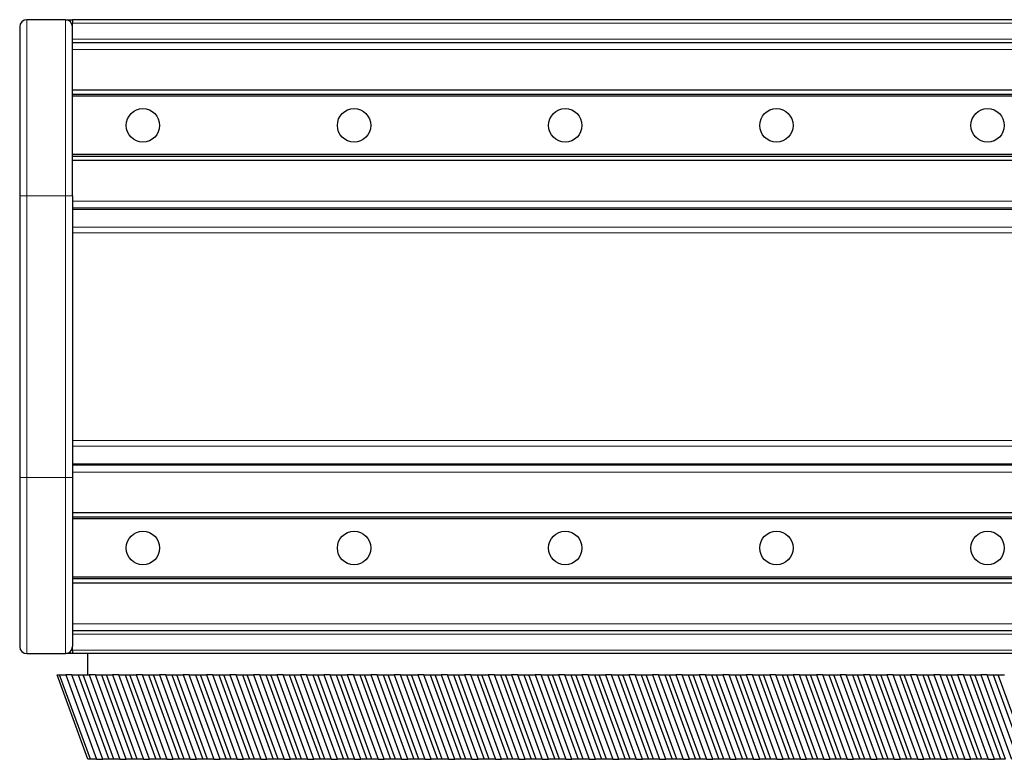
# Model space of a CAD drawing. Header units: millimetres. Extents: x 0 to 4200, y 0 to 2970.
# Tile 10 of 17: x 1454 to 1733, y 1578 to 1788. Entities that reach past the tile are written whole.
import ezdxf

# ---------------------------------------------------------------- set-up
doc = ezdxf.new("R2010")
doc.units = ezdxf.units.MM
doc.header["$LTSCALE"] = 7
doc.layers.add('Visibile (ISO)', color=7, linetype='Continuous', lineweight=25)
doc.layers.add('Visibile sottile (ISO)', color=7, linetype='Continuous', lineweight=13)

msp = doc.modelspace()

# ---------------------------------------------------------------- linework, layer by layer
at = {"layer": 'Visibile (ISO)'}
for p, q in [((1466.69, 1787.83), (1455.69, 1787.83)), ((1466.69, 1787.83), (1468.69, 1787.83)), ((1946.99, 1787.83), (1468.69, 1787.83)), ((1468.69, 1787.83), (1468.69, 1786.83)), ((1453.69, 1785.83), (1453.69, 1737.83)), ((1468.69, 1785.95), (1468.69, 1786.83)), ((1468.69, 1785.83), (1468.69, 1785.95)), ((1468.69, 1737.83), (1468.69, 1785.83)), ((1468.69, 1781.33), (1873.69, 1781.33)), ((1873.69, 1767.83), (1468.69, 1767.83)), ((1873.69, 1766.63), (1468.69, 1766.63)), ((1873.69, 1766.13), (1468.69, 1766.13)), ((1873.69, 1749.53), (1468.69, 1749.53)), ((1873.69, 1749.03), (1468.69, 1749.03)), ((1873.69, 1747.83), (1468.69, 1747.83)), ((1453.69, 1737.83), (1453.69, 1657.83)), ((1468.69, 1737.83), (1468.69, 1657.83)), ((1866.45, 1734.33), (1468.69, 1734.33)), ((1866.45, 1661.33), (1468.69, 1661.33)), ((1453.69, 1657.83), (1453.69, 1609.83)), ((1468.69, 1657.83), (1468.69, 1609.83)), ((1873.69, 1647.83), (1468.69, 1647.83)), ((1873.69, 1646.63), (1468.69, 1646.63)), ((1873.69, 1646.13), (1468.69, 1646.13)), ((1873.69, 1629.53), (1468.69, 1629.53)), ((1873.69, 1629.03), (1468.69, 1629.03)), ((1873.69, 1627.83), (1468.69, 1627.83)), ((1873.69, 1614.33), (1468.69, 1614.33)), ((1468.69, 1609.72), (1468.69, 1609.83)), ((1468.69, 1608.83), (1468.69, 1609.72)), ((1468.69, 1608.83), (1468.69, 1607.83)), ((1455.69, 1607.83), (1466.69, 1607.83)), ((1468.69, 1607.83), (1466.69, 1607.83)), ((1889.23, 1607.83), (1468.69, 1607.83)), ((1473.05, 1601.83), (1473.05, 1607.83)), ((1473.05, 1577.83), (1464.32, 1601.83)), ((1464.32, 1601.83), (1465.02, 1601.83)), ((1465.02, 1601.83), (1466.77, 1601.83)), ((1473.76, 1577.83), (1465.02, 1601.83)), ((1468.54, 1601.83), (1466.77, 1601.83)), ((1466.77, 1601.83), (1475.5, 1577.83)), ((1468.54, 1601.83), (1470.28, 1601.83)), ((1477.27, 1577.83), (1468.54, 1601.83)), ((1470.28, 1601.83), (1479.02, 1577.83)), ((1470.28, 1601.83), (1471.69, 1601.83)), ((1471.69, 1601.83), (1473.43, 1601.83)), ((1480.42, 1577.83), (1471.69, 1601.83)), ((1473.43, 1601.83), (1482.17, 1577.83)), ((1475.21, 1601.83), (1473.43, 1601.83)), ((1475.21, 1601.83), (1476.95, 1601.83)), ((1483.94, 1577.83), (1475.21, 1601.83)), ((1476.95, 1601.83), (1485.68, 1577.83)), ((1476.95, 1601.83), (1478.36, 1601.83)), ((1478.36, 1601.83), (1480.1, 1601.83)), ((1487.09, 1577.83), (1478.36, 1601.83)), ((1480.1, 1601.83), (1488.83, 1577.83)), ((1481.87, 1601.83), (1480.1, 1601.83)), ((1481.87, 1601.83), (1483.62, 1601.83)), ((1490.61, 1577.83), (1481.87, 1601.83)), ((1483.62, 1601.83), (1492.35, 1577.83)), ((1483.62, 1601.83), (1485.02, 1601.83)), ((1485.02, 1601.83), (1486.77, 1601.83)), ((1493.76, 1577.83), (1485.02, 1601.83)), ((1486.77, 1601.83), (1495.5, 1577.83)), ((1488.54, 1601.83), (1486.77, 1601.83)), ((1488.54, 1601.83), (1490.28, 1601.83)), ((1497.28, 1577.83), (1488.54, 1601.83)), ((1490.28, 1601.83), (1499.02, 1577.83)), ((1490.28, 1601.83), (1491.69, 1601.83)), ((1491.69, 1601.83), (1493.43, 1601.83)), ((1500.43, 1577.83), (1491.69, 1601.83)), ((1493.43, 1601.83), (1502.17, 1577.83)), ((1495.21, 1601.83), (1493.43, 1601.83)), ((1495.21, 1601.83), (1496.95, 1601.83)), ((1503.94, 1577.83), (1495.21, 1601.83)), ((1496.95, 1601.83), (1505.69, 1577.83)), ((1496.95, 1601.83), (1498.36, 1601.83)), ((1498.36, 1601.83), (1500.1, 1601.83)), ((1507.09, 1577.83), (1498.36, 1601.83)), ((1500.1, 1601.83), (1508.84, 1577.83)), ((1501.87, 1601.83), (1500.1, 1601.83)), ((1501.87, 1601.83), (1503.62, 1601.83)), ((1510.61, 1577.83), (1501.87, 1601.83)), ((1503.62, 1601.83), (1512.35, 1577.83)), ((1503.62, 1601.83), (1505.02, 1601.83)), ((1505.02, 1601.83), (1506.77, 1601.83)), ((1513.76, 1577.83), (1505.02, 1601.83)), ((1506.77, 1601.83), (1515.5, 1577.83)), ((1508.54, 1601.83), (1506.77, 1601.83)), ((1508.54, 1601.83), (1510.28, 1601.83)), ((1517.28, 1577.83), (1508.54, 1601.83)), ((1510.28, 1601.83), (1519.02, 1577.83)), ((1510.28, 1601.83), (1511.69, 1601.83)), ((1511.69, 1601.83), (1513.43, 1601.83)), ((1520.43, 1577.83), (1511.69, 1601.83)), ((1513.43, 1601.83), (1522.17, 1577.83)), ((1515.21, 1601.83), (1513.43, 1601.83)), ((1515.21, 1601.83), (1516.95, 1601.83)), ((1523.94, 1577.83), (1515.21, 1601.83)), ((1516.95, 1601.83), (1525.69, 1577.83)), ((1516.95, 1601.83), (1518.36, 1601.83)), ((1518.36, 1601.83), (1520.1, 1601.83)), ((1527.09, 1577.83), (1518.36, 1601.83)), ((1520.1, 1601.83), (1528.84, 1577.83)), ((1521.88, 1601.83), (1520.1, 1601.83)), ((1521.88, 1601.83), (1523.62, 1601.83)), ((1530.61, 1577.83), (1521.88, 1601.83)), ((1523.62, 1601.83), (1532.35, 1577.83)), ((1523.62, 1601.83), (1525.03, 1601.83)), ((1525.03, 1601.83), (1526.77, 1601.83)), ((1533.76, 1577.83), (1525.03, 1601.83)), ((1526.77, 1601.83), (1535.5, 1577.83)), ((1528.54, 1601.83), (1526.77, 1601.83)), ((1528.54, 1601.83), (1530.29, 1601.83)), ((1537.28, 1577.83), (1528.54, 1601.83)), ((1530.29, 1601.83), (1539.02, 1577.83)), ((1530.29, 1601.83), (1531.69, 1601.83)), ((1531.69, 1601.83), (1533.44, 1601.83)), ((1540.43, 1577.83), (1531.69, 1601.83)), ((1533.44, 1601.83), (1542.17, 1577.83)), ((1535.21, 1601.83), (1533.44, 1601.83)), ((1535.21, 1601.83), (1536.95, 1601.83)), ((1543.94, 1577.83), (1535.21, 1601.83)), ((1536.95, 1601.83), (1545.69, 1577.83)), ((1536.95, 1601.83), (1538.36, 1601.83)), ((1538.36, 1601.83), (1540.1, 1601.83)), ((1547.09, 1577.83), (1538.36, 1601.83)), ((1540.1, 1601.83), (1548.84, 1577.83)), ((1541.88, 1601.83), (1540.1, 1601.83)), ((1541.88, 1601.83), (1543.62, 1601.83)), ((1550.61, 1577.83), (1541.88, 1601.83)), ((1543.62, 1601.83), (1552.35, 1577.83)), ((1543.62, 1601.83), (1545.03, 1601.83)), ((1545.03, 1601.83), (1546.77, 1601.83)), ((1553.76, 1577.83), (1545.03, 1601.83)), ((1546.77, 1601.83), (1555.5, 1577.83)), ((1548.54, 1601.83), (1546.77, 1601.83)), ((1548.54, 1601.83), (1550.29, 1601.83)), ((1557.28, 1577.83), (1548.54, 1601.83)), ((1550.29, 1601.83), (1559.02, 1577.83)), ((1550.29, 1601.83), (1551.69, 1601.83)), ((1551.69, 1601.83), (1553.44, 1601.83)), ((1560.43, 1577.83), (1551.69, 1601.83)), ((1553.44, 1601.83), (1562.17, 1577.83)), ((1555.21, 1601.83), (1553.44, 1601.83)), ((1555.21, 1601.83), (1556.95, 1601.83)), ((1563.95, 1577.83), (1555.21, 1601.83)), ((1556.95, 1601.83), (1565.69, 1577.83)), ((1556.95, 1601.83), (1558.36, 1601.83)), ((1558.36, 1601.83), (1560.1, 1601.83)), ((1567.1, 1577.83), (1558.36, 1601.83)), ((1560.1, 1601.83), (1568.84, 1577.83)), ((1561.88, 1601.83), (1560.1, 1601.83)), ((1561.88, 1601.83), (1563.62, 1601.83)), ((1570.61, 1577.83), (1561.88, 1601.83)), ((1563.62, 1601.83), (1572.36, 1577.83)), ((1563.62, 1601.83), (1565.03, 1601.83)), ((1565.03, 1601.83), (1566.77, 1601.83)), ((1573.76, 1577.83), (1565.03, 1601.83)), ((1566.77, 1601.83), (1575.51, 1577.83)), ((1568.54, 1601.83), (1566.77, 1601.83)), ((1568.54, 1601.83), (1570.29, 1601.83)), ((1577.28, 1577.83), (1568.54, 1601.83)), ((1570.29, 1601.83), (1579.02, 1577.83)), ((1570.29, 1601.83), (1571.69, 1601.83)), ((1571.69, 1601.83), (1573.44, 1601.83)), ((1580.43, 1577.83), (1571.69, 1601.83)), ((1573.44, 1601.83), (1582.17, 1577.83)), ((1575.21, 1601.83), (1573.44, 1601.83)), ((1575.21, 1601.83), (1576.95, 1601.83)), ((1583.95, 1577.83), (1575.21, 1601.83)), ((1576.95, 1601.83), (1585.69, 1577.83)), ((1576.95, 1601.83), (1578.36, 1601.83)), ((1578.36, 1601.83), (1580.1, 1601.83)), ((1587.1, 1577.83), (1578.36, 1601.83)), ((1580.1, 1601.83), (1588.84, 1577.83)), ((1581.88, 1601.83), (1580.1, 1601.83)), ((1581.88, 1601.83), (1583.62, 1601.83)), ((1590.61, 1577.83), (1581.88, 1601.83)), ((1583.62, 1601.83), (1592.36, 1577.83)), ((1583.62, 1601.83), (1585.03, 1601.83)), ((1585.03, 1601.83), (1586.77, 1601.83)), ((1593.76, 1577.83), (1585.03, 1601.83)), ((1586.77, 1601.83), (1595.51, 1577.83)), ((1588.55, 1601.83), (1586.77, 1601.83)), ((1588.55, 1601.83), (1590.29, 1601.83)), ((1597.28, 1577.83), (1588.55, 1601.83)), ((1590.29, 1601.83), (1599.02, 1577.83)), ((1590.29, 1601.83), (1591.7, 1601.83)), ((1591.7, 1601.83), (1593.44, 1601.83)), ((1600.43, 1577.83), (1591.7, 1601.83)), ((1593.44, 1601.83), (1602.17, 1577.83)), ((1595.21, 1601.83), (1593.44, 1601.83)), ((1595.21, 1601.83), (1596.96, 1601.83)), ((1603.95, 1577.83), (1595.21, 1601.83)), ((1596.96, 1601.83), (1605.69, 1577.83)), ((1596.96, 1601.83), (1598.36, 1601.83)), ((1598.36, 1601.83), (1600.11, 1601.83)), ((1607.1, 1577.83), (1598.36, 1601.83)), ((1600.11, 1601.83), (1608.84, 1577.83)), ((1601.88, 1601.83), (1600.11, 1601.83)), ((1601.88, 1601.83), (1603.62, 1601.83)), ((1610.61, 1577.83), (1601.88, 1601.83)), ((1603.62, 1601.83), (1612.36, 1577.83)), ((1603.62, 1601.83), (1605.03, 1601.83)), ((1605.03, 1601.83), (1606.77, 1601.83)), ((1613.76, 1577.83), (1605.03, 1601.83)), ((1606.77, 1601.83), (1615.51, 1577.83)), ((1608.55, 1601.83), (1606.77, 1601.83)), ((1608.55, 1601.83), (1610.29, 1601.83)), ((1617.28, 1577.83), (1608.55, 1601.83)), ((1610.29, 1601.83), (1619.02, 1577.83)), ((1610.29, 1601.83), (1611.7, 1601.83)), ((1611.7, 1601.83), (1613.44, 1601.83)), ((1620.43, 1577.83), (1611.7, 1601.83)), ((1613.44, 1601.83), (1622.17, 1577.83)), ((1615.21, 1601.83), (1613.44, 1601.83)), ((1615.21, 1601.83), (1616.96, 1601.83)), ((1623.95, 1577.83), (1615.21, 1601.83)), ((1616.96, 1601.83), (1625.69, 1577.83)), ((1616.96, 1601.83), (1618.36, 1601.83)), ((1618.36, 1601.83), (1620.11, 1601.83)), ((1627.1, 1577.83), (1618.36, 1601.83)), ((1620.11, 1601.83), (1628.84, 1577.83)), ((1621.88, 1601.83), (1620.11, 1601.83)), ((1621.88, 1601.83), (1623.62, 1601.83)), ((1630.62, 1577.83), (1621.88, 1601.83)), ((1623.62, 1601.83), (1632.36, 1577.83)), ((1623.62, 1601.83), (1625.03, 1601.83)), ((1625.03, 1601.83), (1626.77, 1601.83)), ((1633.77, 1577.83), (1625.03, 1601.83)), ((1626.77, 1601.83), (1635.51, 1577.83)), ((1628.55, 1601.83), (1626.77, 1601.83)), ((1628.55, 1601.83), (1630.29, 1601.83)), ((1637.28, 1577.83), (1628.55, 1601.83)), ((1630.29, 1601.83), (1639.03, 1577.83)), ((1630.29, 1601.83), (1631.7, 1601.83)), ((1631.7, 1601.83), (1633.44, 1601.83)), ((1640.43, 1577.83), (1631.7, 1601.83)), ((1633.44, 1601.83), (1642.18, 1577.83)), ((1635.21, 1601.83), (1633.44, 1601.83)), ((1635.21, 1601.83), (1636.96, 1601.83)), ((1643.95, 1577.83), (1635.21, 1601.83)), ((1636.96, 1601.83), (1645.69, 1577.83)), ((1636.96, 1601.83), (1638.36, 1601.83)), ((1638.36, 1601.83), (1640.11, 1601.83)), ((1647.1, 1577.83), (1638.36, 1601.83)), ((1640.11, 1601.83), (1648.84, 1577.83)), ((1641.88, 1601.83), (1640.11, 1601.83)), ((1641.88, 1601.83), (1643.62, 1601.83)), ((1650.62, 1577.83), (1641.88, 1601.83)), ((1643.62, 1601.83), (1652.36, 1577.83)), ((1643.62, 1601.83), (1645.03, 1601.83)), ((1645.03, 1601.83), (1646.77, 1601.83)), ((1653.77, 1577.83), (1645.03, 1601.83)), ((1646.77, 1601.83), (1655.51, 1577.83)), ((1648.55, 1601.83), (1646.77, 1601.83)), ((1648.55, 1601.83), (1650.29, 1601.83)), ((1657.28, 1577.83), (1648.55, 1601.83)), ((1650.29, 1601.83), (1659.03, 1577.83)), ((1650.29, 1601.83), (1651.7, 1601.83)), ((1651.7, 1601.83), (1653.44, 1601.83)), ((1660.43, 1577.83), (1651.7, 1601.83)), ((1653.44, 1601.83), (1662.18, 1577.83)), ((1655.22, 1601.83), (1653.44, 1601.83)), ((1655.22, 1601.83), (1656.96, 1601.83)), ((1663.95, 1577.83), (1655.22, 1601.83)), ((1656.96, 1601.83), (1665.69, 1577.83)), ((1656.96, 1601.83), (1658.37, 1601.83)), ((1658.37, 1601.83), (1660.11, 1601.83)), ((1667.1, 1577.83), (1658.37, 1601.83)), ((1660.11, 1601.83), (1668.84, 1577.83)), ((1661.88, 1601.83), (1660.11, 1601.83)), ((1661.88, 1601.83), (1663.63, 1601.83)), ((1670.62, 1577.83), (1661.88, 1601.83)), ((1663.63, 1601.83), (1672.36, 1577.83)), ((1663.63, 1601.83), (1665.03, 1601.83)), ((1665.03, 1601.83), (1666.78, 1601.83)), ((1673.77, 1577.83), (1665.03, 1601.83)), ((1666.78, 1601.83), (1675.51, 1577.83)), ((1668.55, 1601.83), (1666.78, 1601.83)), ((1668.55, 1601.83), (1670.29, 1601.83)), ((1677.28, 1577.83), (1668.55, 1601.83)), ((1670.29, 1601.83), (1679.03, 1577.83)), ((1670.29, 1601.83), (1671.7, 1601.83)), ((1671.7, 1601.83), (1673.44, 1601.83)), ((1680.43, 1577.83), (1671.7, 1601.83)), ((1673.44, 1601.83), (1682.18, 1577.83)), ((1675.22, 1601.83), (1673.44, 1601.83)), ((1675.22, 1601.83), (1676.96, 1601.83)), ((1683.95, 1577.83), (1675.22, 1601.83)), ((1676.96, 1601.83), (1685.69, 1577.83)), ((1676.96, 1601.83), (1678.37, 1601.83)), ((1678.37, 1601.83), (1680.11, 1601.83)), ((1687.1, 1577.83), (1678.37, 1601.83)), ((1680.11, 1601.83), (1688.84, 1577.83)), ((1681.88, 1601.83), (1680.11, 1601.83)), ((1681.88, 1601.83), (1683.63, 1601.83)), ((1690.62, 1577.83), (1681.88, 1601.83)), ((1683.63, 1601.83), (1692.36, 1577.83)), ((1683.63, 1601.83), (1685.03, 1601.83)), ((1685.03, 1601.83), (1686.78, 1601.83)), ((1693.77, 1577.83), (1685.03, 1601.83)), ((1686.78, 1601.83), (1695.51, 1577.83)), ((1688.55, 1601.83), (1686.78, 1601.83)), ((1688.55, 1601.83), (1690.29, 1601.83)), ((1697.29, 1577.83), (1688.55, 1601.83)), ((1690.29, 1601.83), (1699.03, 1577.83)), ((1690.29, 1601.83), (1691.7, 1601.83)), ((1691.7, 1601.83), (1693.44, 1601.83)), ((1700.44, 1577.83), (1691.7, 1601.83)), ((1693.44, 1601.83), (1702.18, 1577.83)), ((1695.22, 1601.83), (1693.44, 1601.83)), ((1695.22, 1601.83), (1696.96, 1601.83)), ((1703.95, 1577.83), (1695.22, 1601.83)), ((1696.96, 1601.83), (1705.7, 1577.83)), ((1696.96, 1601.83), (1698.37, 1601.83)), ((1698.37, 1601.83), (1700.11, 1601.83)), ((1707.1, 1577.83), (1698.37, 1601.83)), ((1700.11, 1601.83), (1708.85, 1577.83)), ((1701.88, 1601.83), (1700.11, 1601.83)), ((1701.88, 1601.83), (1703.63, 1601.83)), ((1710.62, 1577.83), (1701.88, 1601.83)), ((1703.63, 1601.83), (1712.36, 1577.83)), ((1703.63, 1601.83), (1705.03, 1601.83)), ((1705.03, 1601.83), (1706.78, 1601.83)), ((1713.77, 1577.83), (1705.03, 1601.83)), ((1706.78, 1601.83), (1715.51, 1577.83)), ((1708.55, 1601.83), (1706.78, 1601.83)), ((1708.55, 1601.83), (1710.29, 1601.83)), ((1717.29, 1577.83), (1708.55, 1601.83)), ((1710.29, 1601.83), (1719.03, 1577.83)), ((1710.29, 1601.83), (1711.7, 1601.83)), ((1711.7, 1601.83), (1713.44, 1601.83)), ((1720.44, 1577.83), (1711.7, 1601.83)), ((1713.44, 1601.83), (1722.18, 1577.83)), ((1715.22, 1601.83), (1713.44, 1601.83)), ((1715.22, 1601.83), (1716.96, 1601.83)), ((1723.95, 1577.83), (1715.22, 1601.83)), ((1716.96, 1601.83), (1725.7, 1577.83)), ((1716.96, 1601.83), (1718.37, 1601.83)), ((1718.37, 1601.83), (1720.11, 1601.83)), ((1727.1, 1577.83), (1718.37, 1601.83)), ((1720.11, 1601.83), (1728.85, 1577.83)), ((1721.89, 1601.83), (1720.11, 1601.83)), ((1721.89, 1601.83), (1723.63, 1601.83)), ((1730.62, 1577.83), (1721.89, 1601.83)), ((1723.63, 1601.83), (1732.36, 1577.83)), ((1723.63, 1601.83), (1725.04, 1601.83)), ((1725.04, 1601.83), (1726.78, 1601.83)), ((1733.77, 1577.83), (1725.04, 1601.83)), ((1726.78, 1601.83), (1735.51, 1577.83)), ((1728.55, 1601.83), (1726.78, 1601.83)), ((1728.55, 1601.83), (1730.3, 1601.83)), ((1737.29, 1577.83), (1728.55, 1601.83)), ((1730.3, 1601.83), (1739.03, 1577.83)), ((1730.3, 1601.83), (1731.7, 1601.83)), ((1731.7, 1601.83), (1733.45, 1601.83)), ((1740.44, 1577.83), (1731.7, 1601.83)), ((1473.76, 1577.83), (1473.05, 1577.83)), ((1475.5, 1577.83), (1473.76, 1577.83)), ((1475.5, 1577.83), (1477.27, 1577.83)), ((1479.02, 1577.83), (1477.27, 1577.83)), ((1480.42, 1577.83), (1479.02, 1577.83)), ((1482.17, 1577.83), (1480.42, 1577.83)), ((1482.17, 1577.83), (1483.94, 1577.83)), ((1485.68, 1577.83), (1483.94, 1577.83)), ((1487.09, 1577.83), (1485.68, 1577.83)), ((1488.83, 1577.83), (1487.09, 1577.83)), ((1488.83, 1577.83), (1490.61, 1577.83)), ((1492.35, 1577.83), (1490.61, 1577.83)), ((1493.76, 1577.83), (1492.35, 1577.83)), ((1495.5, 1577.83), (1493.76, 1577.83)), ((1495.5, 1577.83), (1497.28, 1577.83)), ((1499.02, 1577.83), (1497.28, 1577.83)), ((1500.43, 1577.83), (1499.02, 1577.83)), ((1502.17, 1577.83), (1500.43, 1577.83)), ((1502.17, 1577.83), (1503.94, 1577.83)), ((1505.69, 1577.83), (1503.94, 1577.83)), ((1507.09, 1577.83), (1505.69, 1577.83)), ((1508.84, 1577.83), (1507.09, 1577.83)), ((1508.84, 1577.83), (1510.61, 1577.83)), ((1512.35, 1577.83), (1510.61, 1577.83)), ((1513.76, 1577.83), (1512.35, 1577.83)), ((1515.5, 1577.83), (1513.76, 1577.83)), ((1515.5, 1577.83), (1517.28, 1577.83)), ((1519.02, 1577.83), (1517.28, 1577.83)), ((1520.43, 1577.83), (1519.02, 1577.83)), ((1522.17, 1577.83), (1520.43, 1577.83)), ((1522.17, 1577.83), (1523.94, 1577.83)), ((1525.69, 1577.83), (1523.94, 1577.83)), ((1527.09, 1577.83), (1525.69, 1577.83)), ((1528.84, 1577.83), (1527.09, 1577.83)), ((1528.84, 1577.83), (1530.61, 1577.83)), ((1532.35, 1577.83), (1530.61, 1577.83)), ((1533.76, 1577.83), (1532.35, 1577.83)), ((1535.5, 1577.83), (1533.76, 1577.83)), ((1535.5, 1577.83), (1537.28, 1577.83)), ((1539.02, 1577.83), (1537.28, 1577.83)), ((1540.43, 1577.83), (1539.02, 1577.83)), ((1542.17, 1577.83), (1540.43, 1577.83)), ((1542.17, 1577.83), (1543.94, 1577.83)), ((1545.69, 1577.83), (1543.94, 1577.83)), ((1547.09, 1577.83), (1545.69, 1577.83)), ((1548.84, 1577.83), (1547.09, 1577.83)), ((1548.84, 1577.83), (1550.61, 1577.83)), ((1552.35, 1577.83), (1550.61, 1577.83)), ((1553.76, 1577.83), (1552.35, 1577.83)), ((1555.5, 1577.83), (1553.76, 1577.83)), ((1555.5, 1577.83), (1557.28, 1577.83)), ((1559.02, 1577.83), (1557.28, 1577.83)), ((1560.43, 1577.83), (1559.02, 1577.83)), ((1562.17, 1577.83), (1560.43, 1577.83)), ((1562.17, 1577.83), (1563.95, 1577.83)), ((1565.69, 1577.83), (1563.95, 1577.83)), ((1567.1, 1577.83), (1565.69, 1577.83)), ((1568.84, 1577.83), (1567.1, 1577.83)), ((1568.84, 1577.83), (1570.61, 1577.83)), ((1572.36, 1577.83), (1570.61, 1577.83)), ((1573.76, 1577.83), (1572.36, 1577.83)), ((1575.51, 1577.83), (1573.76, 1577.83)), ((1575.51, 1577.83), (1577.28, 1577.83)), ((1579.02, 1577.83), (1577.28, 1577.83)), ((1580.43, 1577.83), (1579.02, 1577.83)), ((1582.17, 1577.83), (1580.43, 1577.83)), ((1582.17, 1577.83), (1583.95, 1577.83)), ((1585.69, 1577.83), (1583.95, 1577.83)), ((1587.1, 1577.83), (1585.69, 1577.83)), ((1588.84, 1577.83), (1587.1, 1577.83)), ((1588.84, 1577.83), (1590.61, 1577.83)), ((1592.36, 1577.83), (1590.61, 1577.83)), ((1593.76, 1577.83), (1592.36, 1577.83)), ((1595.51, 1577.83), (1593.76, 1577.83)), ((1595.51, 1577.83), (1597.28, 1577.83)), ((1599.02, 1577.83), (1597.28, 1577.83)), ((1600.43, 1577.83), (1599.02, 1577.83)), ((1602.17, 1577.83), (1600.43, 1577.83)), ((1602.17, 1577.83), (1603.95, 1577.83)), ((1605.69, 1577.83), (1603.95, 1577.83)), ((1607.1, 1577.83), (1605.69, 1577.83)), ((1608.84, 1577.83), (1607.1, 1577.83)), ((1608.84, 1577.83), (1610.61, 1577.83)), ((1612.36, 1577.83), (1610.61, 1577.83)), ((1613.76, 1577.83), (1612.36, 1577.83)), ((1615.51, 1577.83), (1613.76, 1577.83)), ((1615.51, 1577.83), (1617.28, 1577.83)), ((1619.02, 1577.83), (1617.28, 1577.83)), ((1620.43, 1577.83), (1619.02, 1577.83)), ((1622.17, 1577.83), (1620.43, 1577.83)), ((1622.17, 1577.83), (1623.95, 1577.83)), ((1625.69, 1577.83), (1623.95, 1577.83)), ((1627.1, 1577.83), (1625.69, 1577.83)), ((1628.84, 1577.83), (1627.1, 1577.83)), ((1628.84, 1577.83), (1630.62, 1577.83)), ((1632.36, 1577.83), (1630.62, 1577.83)), ((1633.77, 1577.83), (1632.36, 1577.83)), ((1635.51, 1577.83), (1633.77, 1577.83)), ((1635.51, 1577.83), (1637.28, 1577.83)), ((1639.03, 1577.83), (1637.28, 1577.83)), ((1640.43, 1577.83), (1639.03, 1577.83)), ((1642.18, 1577.83), (1640.43, 1577.83)), ((1642.18, 1577.83), (1643.95, 1577.83)), ((1645.69, 1577.83), (1643.95, 1577.83)), ((1647.1, 1577.83), (1645.69, 1577.83)), ((1648.84, 1577.83), (1647.1, 1577.83)), ((1648.84, 1577.83), (1650.62, 1577.83)), ((1652.36, 1577.83), (1650.62, 1577.83)), ((1653.77, 1577.83), (1652.36, 1577.83)), ((1655.51, 1577.83), (1653.77, 1577.83)), ((1655.51, 1577.83), (1657.28, 1577.83)), ((1659.03, 1577.83), (1657.28, 1577.83)), ((1660.43, 1577.83), (1659.03, 1577.83)), ((1662.18, 1577.83), (1660.43, 1577.83)), ((1662.18, 1577.83), (1663.95, 1577.83)), ((1665.69, 1577.83), (1663.95, 1577.83)), ((1667.1, 1577.83), (1665.69, 1577.83)), ((1668.84, 1577.83), (1667.1, 1577.83)), ((1668.84, 1577.83), (1670.62, 1577.83)), ((1672.36, 1577.83), (1670.62, 1577.83)), ((1673.77, 1577.83), (1672.36, 1577.83)), ((1675.51, 1577.83), (1673.77, 1577.83)), ((1675.51, 1577.83), (1677.28, 1577.83)), ((1679.03, 1577.83), (1677.28, 1577.83)), ((1680.43, 1577.83), (1679.03, 1577.83)), ((1682.18, 1577.83), (1680.43, 1577.83)), ((1682.18, 1577.83), (1683.95, 1577.83)), ((1685.69, 1577.83), (1683.95, 1577.83)), ((1687.1, 1577.83), (1685.69, 1577.83)), ((1688.84, 1577.83), (1687.1, 1577.83)), ((1688.84, 1577.83), (1690.62, 1577.83)), ((1692.36, 1577.83), (1690.62, 1577.83)), ((1693.77, 1577.83), (1692.36, 1577.83)), ((1695.51, 1577.83), (1693.77, 1577.83)), ((1695.51, 1577.83), (1697.29, 1577.83)), ((1699.03, 1577.83), (1697.29, 1577.83)), ((1700.44, 1577.83), (1699.03, 1577.83)), ((1702.18, 1577.83), (1700.44, 1577.83)), ((1702.18, 1577.83), (1703.95, 1577.83)), ((1705.7, 1577.83), (1703.95, 1577.83)), ((1707.1, 1577.83), (1705.7, 1577.83)), ((1708.85, 1577.83), (1707.1, 1577.83)), ((1708.85, 1577.83), (1710.62, 1577.83)), ((1712.36, 1577.83), (1710.62, 1577.83)), ((1713.77, 1577.83), (1712.36, 1577.83)), ((1715.51, 1577.83), (1713.77, 1577.83)), ((1715.51, 1577.83), (1717.29, 1577.83)), ((1719.03, 1577.83), (1717.29, 1577.83)), ((1720.44, 1577.83), (1719.03, 1577.83)), ((1722.18, 1577.83), (1720.44, 1577.83)), ((1722.18, 1577.83), (1723.95, 1577.83)), ((1725.7, 1577.83), (1723.95, 1577.83)), ((1727.1, 1577.83), (1725.7, 1577.83)), ((1728.85, 1577.83), (1727.1, 1577.83)), ((1728.85, 1577.83), (1730.62, 1577.83)), ((1732.36, 1577.83), (1730.62, 1577.83)), ((1733.77, 1577.83), (1732.36, 1577.83))]:
    msp.add_line(p, q, dxfattribs=at)
for centre in [(1488.69, 1757.83), (1488.69, 1757.83), (1548.69, 1757.83), (1548.69, 1757.83), (1608.69, 1757.83), (1608.69, 1757.83), (1668.69, 1757.83), (1668.69, 1757.83), (1728.69, 1757.83), (1728.69, 1757.83), (1488.69, 1637.83), (1488.69, 1637.83), (1548.69, 1637.83), (1548.69, 1637.83), (1608.69, 1637.83), (1608.69, 1637.83), (1668.69, 1637.83), (1668.69, 1637.83), (1728.69, 1637.83), (1728.69, 1637.83)]:
    msp.add_circle(centre, 4.75, dxfattribs=at)
for centre, start, end in [((1455.69, 1785.83), 90, 180), ((1466.69, 1785.83), 0, 90), ((1455.69, 1609.83), 180, 270), ((1466.69, 1609.83), 270, 0)]:
    msp.add_arc(centre, 2, start, end, dxfattribs=at)
at = {"layer": 'Visibile sottile (ISO)'}
for p, q in [((1455.69, 1737.83), (1455.69, 1787.83)), ((1466.69, 1737.83), (1466.69, 1787.83)), ((1875.69, 1786.83), (1468.69, 1786.83)), ((1873.69, 1782.33), (1468.69, 1782.33)), ((1873.69, 1779.33), (1468.69, 1779.33)), ((1453.69, 1737.83), (1455.69, 1737.83)), ((1455.69, 1657.83), (1455.69, 1737.83)), ((1466.69, 1737.83), (1455.69, 1737.83)), ((1466.69, 1737.83), (1466.69, 1657.83)), ((1466.69, 1737.83), (1468.69, 1737.83)), ((1869.5, 1736.33), (1468.69, 1736.33)), ((1865.91, 1733.93), (1468.69, 1733.93)), ((1863.69, 1728.93), (1468.69, 1728.93)), ((1865.13, 1727.33), (1468.69, 1727.33)), ((1865.13, 1668.33), (1468.69, 1668.33)), ((1863.69, 1666.73), (1468.69, 1666.73)), ((1865.91, 1661.73), (1468.69, 1661.73)), ((1869.5, 1659.33), (1468.69, 1659.33)), ((1453.69, 1657.83), (1455.69, 1657.83)), ((1455.69, 1657.83), (1466.69, 1657.83)), ((1455.69, 1607.83), (1455.69, 1657.83)), ((1466.69, 1657.83), (1468.69, 1657.83)), ((1466.69, 1657.83), (1466.69, 1607.83)), ((1873.69, 1616.33), (1468.69, 1616.33)), ((1873.69, 1613.33), (1468.69, 1613.33)), ((1875.69, 1608.83), (1468.69, 1608.83))]:
    msp.add_line(p, q, dxfattribs=at)

doc.saveas('drawing.dxf')
